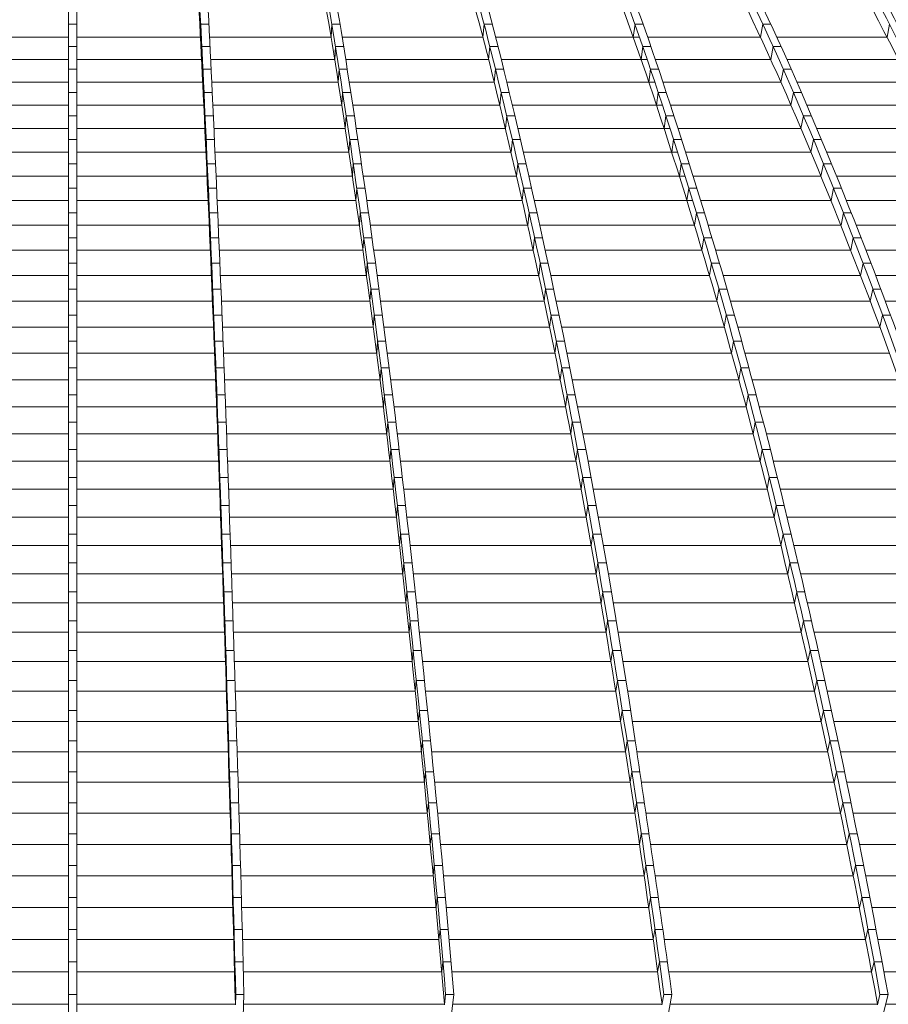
# Model space of a CAD drawing. Header units: millimetres. Extents: x 614675 to 1010864, y -150593 to -87691.
# Tile 83 of 194: x 822576 to 827215, y -107934 to -102679. Entities that reach past the tile are written whole.
import ezdxf

# ---------------------------------------------------------------- set-up
doc = ezdxf.new("R2010")
doc.units = ezdxf.units.MM
doc.header["$LTSCALE"] = 0.05
doc.layers.get('0').update_dxf_attribs({"lineweight": 0})
doc.layers.add('GLASS 2', color=8, linetype='Continuous', lineweight=0)

# ---------------------------------------------------------------- blocks, each defined once
blk = doc.blocks.new('A$C48F46CC2')
at = {"layer": 'GLASS 2'}
for points, elevation in [([(4521.3, -9782.3), (4521.3, -1055.3)], -4196.2), ([(4565.3, -9782.3), (4565.3, -1055.3)], -4196.2), ([(4543.3, -4483.9), (4521.3, -4483.9)], -4196.2), ([(4543.3, -4483.9), (4565.3, -4483.9)], -4196.2), ([(5226, -4553.3), (5227.3, -4483.9)], -4196.2), ([(5227.3, -4483.9), (5271.3, -4483.9)], -4196.2), ([(5927.5, -4483.9), (5923.8, -4553.3)], -4196.2), ([(5927.5, -4483.9), (5971.3, -4483.9)], -4196.2), ([(6740.9, -4483.9), (6734.3, -4553.3)], -4196.2), ([(6740.9, -4483.9), (6784.4, -4483.9)], -4196.2), ([(7546.9, -4483.9), (7537.8, -4553.3)], -4196.2), ([(7546.9, -4483.9), (7589.9, -4483.9)], -4196.2), ([(8229.6, -4483.9), (8217.1, -4553.3)], -4196.2), ([(8229.6, -4483.9), (8271.9, -4483.9)], -4196.2), ([(8905.9, -4483.9), (8892.8, -4553.3)], -4196.2), ([(4521.3, -4553.3), (3855.9, -4553.3)], -4196.2), ([(4565.3, -4553.3), (5230.8, -4553.3)], -4196.2), ([(5274.8, -4553.3), (5923.8, -4553.3)], -4196.2), ([(5982.7, -4553.3), (6734.3, -4553.3)], -4196.2), ([(6802.3, -4553.3), (7571.3, -4553.3)], -4196.2), ([(7614.3, -4553.3), (8217.1, -4553.3)], -4196.2), ([(8304.1, -4553.3), (8892.8, -4553.3)], -4196.2), ([(4543.3, -4603.5), (4521.3, -4603.5)], -4196.2), ([(4543.3, -4603.5), (4565.3, -4603.5)], -4196.2), ([(5232, -4672.5), (5233.3, -4603.5)], -4196.2), ([(5233.3, -4603.5), (5277.2, -4603.5)], -4196.2), ([(5947, -4603.5), (5943.1, -4672.5)], -4196.2), ([(5947, -4603.5), (5990.7, -4603.5)], -4196.2), ([(6771.6, -4603.5), (6764.9, -4672.5)], -4196.2), ([(6771.6, -4603.5), (6815.1, -4603.5)], -4196.2), ([(7588.7, -4603.5), (7579.6, -4672.5)], -4196.2), ([(7588.7, -4603.5), (7631.7, -4603.5)], -4196.2), ([(8284.7, -4603.5), (8271.8, -4672.5)], -4196.2), ([(8284.7, -4603.5), (8327.1, -4603.5)], -4196.2), ([(4521.3, -4672.5), (3854.7, -4672.5)], -4196.2), ([(4565.3, -4672.5), (5232, -4672.5)], -4196.2), ([(5280.6, -4672.5), (5943.1, -4672.5)], -4196.2), ([(6001.7, -4672.5), (6765.5, -4672.5)], -4196.2), ([(6832.4, -4672.5), (7612.4, -4672.5)], -4196.2), ([(7655.4, -4672.5), (8271.8, -4672.5)], -4196.2), ([(8358.3, -4672.5), (8953.3, -4672.5)], -4196.2), ([(4543.3, -4724.8), (4521.3, -4724.8)], -4196.2), ([(4543.3, -4724.8), (4565.3, -4724.8)], -4196.2), ([(5237.9, -4793.5), (5239.2, -4724.8)], -4196.2), ([(5239.2, -4724.8), (5283.2, -4724.8)], -4196.2), ([(5966.2, -4724.8), (5961.8, -4793.5)], -4196.2), ([(5966.2, -4724.8), (6009.9, -4724.8)], -4196.2), ([(6801.9, -4724.8), (6795.1, -4793.5)], -4196.2), ([(6801.9, -4724.8), (6845.4, -4724.8)], -4196.2), ([(7630.1, -4724.8), (7620.8, -4793.5)], -4196.2), ([(7630.1, -4724.8), (7673.1, -4724.8)], -4196.2), ([(8339.3, -4724.8), (8326.1, -4793.5)], -4196.2), ([(8339.3, -4724.8), (8381.7, -4724.8)], -4196.2), ([(4521.3, -4793.5), (3848.8, -4793.5)], -4196.2), ([(4565.3, -4793.5), (5237.9, -4793.5)], -4196.2), ([(5286.4, -4793.5), (5961.8, -4793.5)], -4196.2), ([(6020.6, -4793.5), (6795.7, -4793.5)], -4196.2), ([(6862.2, -4793.5), (7653, -4793.5)], -4196.2), ([(7696, -4793.5), (8326.1, -4793.5)], -4196.2), ([(8412, -4793.5), (9013.2, -4793.5)], -4196.2), ([(4543.3, -4847.9), (4521.3, -4847.9)], -4196.2), ([(4543.3, -4847.9), (4565.3, -4847.9)], -4196.2), ([(5243.7, -4916.2), (5245, -4847.9)], -4196.2), ([(5245, -4847.9), (5289, -4847.9)], -4196.2), ([(5985.1, -4847.9), (5980.7, -4916.2)], -4196.2), ([(5985.1, -4847.9), (6028.9, -4847.9)], -4196.2), ([(6831.9, -4847.9), (6824.9, -4916.2)], -4196.2), ([(6831.9, -4847.9), (6875.3, -4847.9)], -4196.2), ([(7671, -4847.9), (7661.5, -4916.2)], -4196.2), ([(7671, -4847.9), (7714, -4847.9)], -4196.2), ([(8393.2, -4847.9), (8379.6, -4916.2)], -4196.2), ([(8393.2, -4847.9), (8435.7, -4847.9)], -4196.2), ([(4521.3, -4916.2), (3843, -4916.2)], -4196.2), ([(4565.3, -4916.2), (5243.7, -4916.2)], -4196.2), ([(5292.2, -4916.2), (5980.7, -4916.2)], -4196.2), ([(6039.3, -4916.2), (6825.5, -4916.2)], -4196.2), ([(6891.6, -4916.2), (7693.4, -4916.2)], -4196.2), ([(7736.4, -4916.2), (8379.6, -4916.2)], -4196.2), ([(8465.1, -4916.2), (9072.4, -4916.2)], -4196.2), ([(4543.3, -4973), (4521.3, -4973)], -4196.2), ([(4543.3, -4973), (4565.3, -4973)], -4196.2), ([(5249.5, -5040.9), (5250.9, -4973)], -4196.2), ([(5250.9, -4973), (5294.8, -4973)], -4196.2), ([(6004.1, -4973), (5999.7, -5040.9)], -4196.2), ([(6004.1, -4973), (6047.9, -4973)], -4196.2), ([(6861.9, -4973), (6854.9, -5040.9)], -4196.2), ([(6861.9, -4973), (6905.1, -4973)], -4196.2), ([(7711.9, -4973), (7702.3, -5040.9)], 9926.1), ([(7711.9, -4973), (7754.9, -4973)], 9926.1), ([(8446.8, -4973), (8433.2, -5040.9)], 9926.1), ([(8446.8, -4973), (8489.3, -4973)], 9926.1), ([(4521.3, -5040.9), (3837.1, -5040.9)], -4196.2), ([(4565.3, -5040.9), (5249.5, -5040.9)], -4196.2), ([(5298, -5040.9), (5999.7, -5040.9)], -4196.2), ([(6058.1, -5040.9), (6855.3, -5040.9)], -4196.2), ([(6921, -5040.9), (7733.9, -5040.9)], -4196.2), ([(7776.8, -5040.9), (8433.2, -5040.9)], -4196.2), ([(8518, -5040.9), (9131.6, -5040.9)], -4196.2), ([(4543.3, -5099.8), (4521.3, -5099.8)], -4196.2), ([(4543.3, -5099.8), (4565.3, -5099.8)], -4196.2), ([(5255.3, -5167.3), (5256.7, -5099.8)], -4196.2), ([(5256.7, -5099.8), (5300.7, -5099.8)], -4196.2), ([(6023.1, -5099.8), (6018.6, -5167.3)], -4196.2), ([(6023.1, -5099.8), (6066.9, -5099.8)], -4196.2), ([(6884.7, -5167.3), (6891.8, -5099.8)], -4196.2), ([(6891.8, -5099.8), (6934.8, -5099.8)], -4196.2), ([(7752.8, -5099.8), (7743.1, -5167.3)], -4196.2), ([(7752.8, -5099.8), (7795.8, -5099.8)], -4196.2), ([(8500.3, -5099.8), (8486.7, -5167.3)], -4196.2), ([(8500.3, -5099.8), (8542.7, -5099.8)], -4196.2), ([(4521.3, -5167.3), (3831.3, -5167.3)], -4196.2), ([(4565.3, -5167.3), (5255.3, -5167.3)], -4196.2), ([(5303.7, -5167.3), (6018.6, -5167.3)], -4196.2), ([(6076.8, -5167.3), (6884.7, -5167.3)], -4196.2), ([(6950.5, -5167.3), (7774.2, -5167.3)], -4196.2), ([(7817.2, -5167.3), (8486.7, -5167.3)], -4196.2), ([(8570.8, -5167.3), (9190.7, -5167.3)], -4196.2), ([(4543.3, -5228.4), (4521.3, -5228.4)], -4196.2), ([(4543.3, -5228.4), (4565.3, -5228.4)], -4196.2), ([(5262.5, -5228.4), (5261.1, -5295.5)], -4196.2), ([(5262.5, -5228.4), (5306.5, -5228.4)], -4196.2), ([(6042, -5228.4), (6037.5, -5295.5)], -4196.2), ([(6042, -5228.4), (6085.8, -5228.4)], -4196.2), ([(6921.7, -5228.4), (6914.5, -5295.5)], -4196.2), ([(6921.7, -5228.4), (6964.6, -5228.4)], -4196.2), ([(7793.5, -5228.4), (7783.7, -5295.5)], -4196.2), ([(7793.5, -5228.4), (7836.5, -5228.4)], -4196.2), ([(8553.7, -5228.4), (8540.1, -5295.5)], -4196.2), ([(8553.7, -5228.4), (8596, -5228.4)], -4196.2), ([(4521.3, -5295.5), (3825.5, -5295.5)], -4196.2), ([(4565.3, -5295.5), (5261.1, -5295.5)], -4196.2), ([(5309.5, -5295.5), (6037.5, -5295.5)], -4196.2), ([(6095.6, -5295.5), (6914.5, -5295.5)], -4196.2), ([(6979.9, -5295.5), (7814.5, -5295.5)], -4196.2), ([(7857.5, -5295.5), (8540.1, -5295.5)], -4196.2), ([(8623.5, -5295.5), (9249.6, -5295.5)], -4196.2), ([(4543.3, -5358.8), (4521.3, -5358.8)], -4196.2), ([(4543.3, -5358.8), (4565.3, -5358.8)], -4196.2), ([(5268.3, -5358.8), (5266.9, -5425.4)], -4196.2), ([(5268.3, -5358.8), (5312.3, -5358.8)], -4196.2), ([(6060.9, -5358.8), (6056.3, -5425.4)], -4196.2), ([(6060.9, -5358.8), (6104.7, -5358.8)], -4196.2), ([(6951.5, -5358.8), (6944.2, -5425.4)], -4196.2), ([(6951.5, -5358.8), (6994.2, -5358.8)], -4196.2), ([(7834.2, -5358.8), (7824.2, -5425.4)], -4196.2), ([(7834.2, -5358.8), (7877.2, -5358.8)], -4196.2), ([(8606.8, -5358.8), (8594.4, -5425.4)], -4196.2), ([(8606.8, -5358.8), (8649.2, -5358.8)], -4196.2), ([(4521.3, -5425.4), (3819.7, -5425.4)], -4196.2), ([(4565.3, -5425.4), (5266.9, -5425.4)], -4196.2), ([(5315.3, -5425.4), (6056.3, -5425.4)], -4196.2), ([(6114.2, -5425.4), (6944.2, -5425.4)], -4196.2), ([(7009.2, -5425.4), (7854.7, -5425.4)], -4196.2), ([(7897.7, -5425.4), (8594.4, -5425.4)], -4196.2), ([(8676, -5425.4), (9308.3, -5425.4)], -4196.2), ([(4543.3, -5490.9), (4521.3, -5490.9)], -4196.2), ([(4543.3, -5490.9), (4565.3, -5490.9)], -4196.2), ([(5274.1, -5490.9), (5272.7, -5557.1)], -4196.2), ([(5274.1, -5490.9), (5318.1, -5490.9)], -4196.2), ([(6079.7, -5490.9), (6075, -5557.1)], -4196.2), ([(6079.7, -5490.9), (6123.5, -5490.9)], -4196.2), ([(6981.2, -5490.9), (6974.2, -5557.1)], -4196.2), ([(6981.2, -5490.9), (7023.9, -5490.9)], -4196.2), ([(7874.6, -5490.9), (7864.6, -5557.1)], -4196.2), ([(7874.6, -5490.9), (7917.6, -5490.9)], -4196.2), ([(8659.8, -5490.9), (8647.1, -5557.1)], -4196.2), ([(8659.8, -5490.9), (8702.1, -5490.9)], -4196.2), ([(4521.3, -5557.1), (3813.9, -5557.1)], -4196.2), ([(4565.3, -5557.1), (5272.7, -5557.1)], -4196.2), ([(5321, -5557.1), (6075, -5557.1)], -4196.2), ([(6132.8, -5557.1), (6974.2, -5557.1)], -4196.2), ([(7038.6, -5557.1), (7864.6, -5557.1)], -4196.2), ([(7937.7, -5557.1), (8647.1, -5557.1)], -4196.2), ([(8728.3, -5557.1), (9366.7, -5557.1)], -4196.2), ([(4543.3, -5624.7), (4521.3, -5624.7)], -4196.2), ([(4543.3, -5624.7), (4565.3, -5624.7)], -4196.2), ([(5279.9, -5624.7), (5278.5, -5690.5)], -4196.2), ([(5279.9, -5624.7), (5323.9, -5624.7)], -4196.2), ([(6098.5, -5624.7), (6093.7, -5690.5)], -4196.2), ([(6098.5, -5624.7), (6142.2, -5624.7)], -4196.2), ([(7010.8, -5624.7), (7003.6, -5690.5)], -4196.2), ([(7010.8, -5624.7), (7053.4, -5624.7)], -4196.2), ([(7914.9, -5624.7), (7904.7, -5690.5)], -4196.2), ([(7914.9, -5624.7), (7957.9, -5624.7)], -4196.2), ([(8712.6, -5624.7), (8698.9, -5690.5)], -4196.2), ([(8712.6, -5624.7), (8754.9, -5624.7)], -4196.2), ([(4521.3, -5690.5), (3808.2, -5690.5)], -4196.2), ([(4565.3, -5690.5), (5278.5, -5690.5)], -4196.2), ([(5326.7, -5690.5), (6093.7, -5690.5)], -4196.2), ([(6151.3, -5690.5), (7003.6, -5690.5)], -4196.2), ([(7067.8, -5690.5), (7904.7, -5690.5)], -4196.2), ([(7977.5, -5690.5), (8698.9, -5690.5)], -4196.2), ([(8780.4, -5690.5), (9424.9, -5690.5)], -4196.2), ([(4543.3, -5760.2), (4521.3, -5760.2)], -4196.2), ([(4543.3, -5760.2), (4565.3, -5760.2)], -4196.2), ([(5285.7, -5760.2), (5284.2, -5825.5)], -4196.2), ([(5285.7, -5760.2), (5329.6, -5760.2)], -4196.2), ([(6117.1, -5760.2), (6112.3, -5825.5)], -4196.2), ([(6117.1, -5760.2), (6160.9, -5760.2)], -4196.2), ([(7040.2, -5760.2), (7032.9, -5825.5)], -4196.2), ([(7040.2, -5760.2), (7082.9, -5760.2)], -4196.2), ([(7955, -5760.2), (7944.7, -5825.5)], -4196.2), ([(7955, -5760.2), (7998, -5760.2)], -4196.2), ([(8765.1, -5760.2), (8751.3, -5825.5)], -4196.2), ([(8765.1, -5760.2), (8807.3, -5760.2)], -4196.2), ([(4521.3, -5825.5), (3802.5, -5825.5)], -4196.2), ([(4565.3, -5825.5), (5284.2, -5825.5)], -4196.2), ([(5332.4, -5825.5), (6112.3, -5825.5)], -4196.2), ([(6169.7, -5825.5), (7032.9, -5825.5)], -4196.2), ([(7096.9, -5825.5), (7944.7, -5825.5)], -4196.2), ([(8017.1, -5825.5), (8751.3, -5825.5)], -4196.2), ([(8832.3, -5825.5), (9482.8, -5825.5)], -4196.2), ([(4543.3, -5897.4), (4521.3, -5897.4)], -4196.2), ([(4543.3, -5897.4), (4565.3, -5897.4)], -4196.2), ([(5291.4, -5897.4), (5289.9, -5962.3)], -4196.2), ([(5291.4, -5897.4), (5335.3, -5897.4)], -4196.2), ([(6135.6, -5897.4), (6130.8, -5962.3)], -4196.2), ([(6135.6, -5897.4), (6179.4, -5897.4)], -4196.2), ([(7069.5, -5897.4), (7062, -5962.3)], -4196.2), ([(7069.5, -5897.4), (7112.2, -5897.4)], -4196.2), ([(7994.8, -5897.4), (7984.4, -5962.3)], -4196.2), ([(7994.8, -5897.4), (8037.8, -5897.4)], -4196.2), ([(8817.2, -5897.4), (8803.4, -5962.3)], -4196.2), ([(8817.2, -5897.4), (8859.5, -5897.4)], -4196.2), ([(4521.3, -5962.3), (3796.8, -5962.3)], -4196.2), ([(4565.3, -5962.3), (5289.9, -5962.3)], -4196.2), ([(5338, -5962.3), (6130.8, -5962.3)], -4196.2), ([(6188.1, -5962.3), (7062, -5962.3)], -4196.2), ([(7125.9, -5962.3), (7984.4, -5962.3)], -4196.2), ([(8056.4, -5962.3), (8803.4, -5962.3)], -4196.2), ([(8883.8, -5962.3), (9540.3, -5962.3)], -4196.2), ([(4543.3, -6036.1), (4521.3, -6036.1)], -4196.2), ([(4543.3, -6036.1), (4565.3, -6036.1)], -4196.2), ([(5297, -6036.1), (5295.5, -6100.6)], -4196.2), ([(5297, -6036.1), (5341, -6036.1)], -4196.2), ([(6154, -6036.1), (6149.1, -6100.6)], -4196.2), ([(6154, -6036.1), (6197.8, -6036.1)], -4196.2), ([(7098.5, -6036.1), (7090.9, -6100.6)], -4196.2), ([(7098.5, -6036.1), (7141.3, -6036.1)], -4196.2), ([(8034.4, -6036.1), (8023.8, -6100.6)], -4196.2), ([(8034.4, -6036.1), (8077.3, -6036.1)], -4196.2), ([(8869, -6036.1), (8855.1, -6100.6)], -4196.2), ([(8869, -6036.1), (8911.2, -6036.1)], -4196.2), ([(4521.3, -6100.6), (3791.1, -6100.6)], -4196.2), ([(4565.3, -6100.6), (5295.5, -6100.6)], -4196.2), ([(5343.6, -6100.6), (6149.1, -6100.6)], -4196.2), ([(6206.2, -6100.6), (7090.9, -6100.6)], -4196.2), ([(7154.7, -6100.6), (8023.8, -6100.6)], -4196.2), ([(8095.4, -6100.6), (8855.1, -6100.6)], -4196.2), ([(4543.3, -6176.5), (4521.3, -6176.5)], -4196.2), ([(4543.3, -6176.5), (4565.3, -6176.5)], -4196.2), ([(5302.6, -6176.5), (5301.1, -6240.5)], -4196.2), ([(5302.6, -6176.5), (5346.6, -6176.5)], -4196.2), ([(6172.2, -6176.5), (6167.3, -6240.5)], -4196.2), ([(6172.2, -6176.5), (6216, -6176.5)], -4196.2), ([(7127.2, -6176.5), (7119.5, -6240.5)], -4196.2), ([(7127.2, -6176.5), (7170.3, -6176.5)], -4196.2), ([(8073.6, -6176.5), (8062.8, -6240.5)], -4196.2), ([(8073.6, -6176.5), (8116.6, -6176.5)], -4196.2), ([(4521.3, -6240.5), (3785.5, -6240.5)], -4196.2), ([(4565.3, -6240.5), (5301.1, -6240.5)], -4196.2), ([(5349.1, -6240.5), (6167.3, -6240.5)], -4196.2), ([(6224.2, -6240.5), (7119.5, -6240.5)], -4196.2), ([(7183.4, -6240.5), (8062.8, -6240.5)], -4196.2), ([(8134.2, -6240.5), (8906.4, -6240.5)], -4196.2), ([(4543.3, -6318.5), (4521.3, -6318.5)], -4196.2), ([(4543.3, -6318.5), (4565.3, -6318.5)], -4196.2), ([(5308.2, -6318.5), (5306.7, -6382.1)], -4196.2), ([(5308.2, -6318.5), (5352.2, -6318.5)], -4196.2), ([(6190.3, -6318.5), (6185.3, -6382.1)], -4196.2), ([(6190.3, -6318.5), (6234.1, -6318.5)], -4196.2), ([(7155.8, -6318.5), (7148, -6382.1)], -4196.2), ([(7155.8, -6318.5), (7199.1, -6318.5)], -4196.2), ([(8112.5, -6318.5), (8101.6, -6382.1)], -4196.2), ([(8112.5, -6318.5), (8155.4, -6318.5)], -4196.2), ([(4521.3, -6382.1), (3780, -6382.1)], -4196.2), ([(4565.3, -6382.1), (5306.7, -6382.1)], -4196.2), ([(5354.6, -6382.1), (6185.3, -6382.1)], -4196.2), ([(6242.1, -6382.1), (7148, -6382.1)], -4196.2), ([(7211.8, -6382.1), (8101.6, -6382.1)], -4196.2), ([(8172.6, -6382.1), (8957.2, -6382.1)], -4196.2), ([(4543.3, -6462.2), (4521.3, -6462.2)], -4196.2), ([(4543.3, -6462.2), (4565.3, -6462.2)], -4196.2), ([(5313.7, -6462.2), (5312.2, -6525.3)], -4196.2), ([(5313.7, -6462.2), (5357.7, -6462.2)], -4196.2), ([(6208.2, -6462.2), (6203.1, -6525.3)], -4196.2), ([(6208.2, -6462.2), (6252, -6462.2)], -4196.2), ([(7184, -6462.2), (7176.1, -6525.3)], -4196.2), ([(7184, -6462.2), (7227.7, -6462.2)], -4196.2), ([(8151, -6462.2), (8140, -6525.3)], -4196.2), ([(8151, -6462.2), (8194, -6462.2)], -4196.2), ([(4521.3, -6525.3), (3774.5, -6525.3)], -4196.2), ([(4565.3, -6525.3), (5312.2, -6525.3)], -4196.2), ([(5360.1, -6525.3), (6203.1, -6525.3)], -4196.2), ([(6259.8, -6525.3), (7176.1, -6525.3)], -4196.2), ([(7240.1, -6525.3), (8140, -6525.3)], -4196.2), ([(8210.6, -6525.3), (9007.6, -6525.3)], -4196.2), ([(4543.3, -6607.6), (4521.3, -6607.6)], -4196.2), ([(4543.3, -6607.6), (4565.3, -6607.6)], -4196.2), ([(5319.2, -6607.6), (5317.6, -6670.2)], -4196.2), ([(5319.2, -6607.6), (5363.2, -6607.6)], -4196.2), ([(6226, -6607.6), (6220.8, -6670.2)], -4196.2), ([(6226, -6607.6), (6269.8, -6607.6)], -4196.2), ([(7212, -6607.6), (7203.9, -6670.2)], -4196.2), ([(7212, -6607.6), (7256.1, -6607.6)], -4196.2), ([(8189.1, -6607.6), (8178.1, -6670.2)], -4196.2), ([(8189.1, -6607.6), (8232.1, -6607.6)], -4196.2), ([(4521.3, -6670.2), (3769, -6670.2)], -4196.2), ([(4565.3, -6670.2), (5317.6, -6670.2)], -4196.2), ([(5365.5, -6670.2), (6220.8, -6670.2)], -4196.2), ([(6277.3, -6670.2), (7204, -6670.2)], -4196.2), ([(7268.2, -6670.2), (8178.1, -6670.2)], -4196.2), ([(8248.3, -6670.2), (9057.6, -6670.2)], -4196.2), ([(4543.3, -6754.5), (4521.3, -6754.5)], -4196.2), ([(4543.3, -6754.5), (4565.3, -6754.5)], -4196.2), ([(5324.6, -6754.5), (5323, -6816.7)], -4196.2), ([(5324.6, -6754.5), (5368.6, -6754.5)], -4196.2), ([(6243.5, -6754.5), (6238.3, -6816.7)], -4196.2), ([(6243.5, -6754.5), (6287.3, -6754.5)], -4196.2), ([(7239.7, -6754.5), (7231.6, -6816.7)], -4196.2), ([(7239.7, -6754.5), (7284.3, -6754.5)], -4196.2), ([(8226.9, -6754.5), (8215.7, -6816.7)], -4196.2), ([(8226.9, -6754.5), (8269.9, -6754.5)], -4196.2), ([(4521.3, -6816.7), (3763.6, -6816.7)], -4196.2), ([(4565.3, -6816.7), (5323, -6816.7)], -4196.2), ([(5370.8, -6816.7), (6238.3, -6816.7)], -4196.2), ([(6294.6, -6816.7), (7231.6, -6816.7)], -4196.2), ([(7296, -6816.7), (8215.7, -6816.7)], -4196.2), ([(8285.6, -6816.7), (9107, -6816.7)], -4196.2), ([(4543.3, -6903.1), (4521.3, -6903.1)], -4196.2), ([(4543.3, -6903.1), (4565.3, -6903.1)], -4196.2), ([(5329.9, -6903.1), (5328.3, -6964.8)], -4196.2), ([(5329.9, -6903.1), (5373.9, -6903.1)], -4196.2), ([(6260.8, -6903.1), (6255.6, -6964.8)], -4196.2), ([(6260.8, -6903.1), (6304.6, -6903.1)], -4196.2), ([(7267.1, -6903.1), (7258.8, -6964.8)], -4196.2), ([(7267.1, -6903.1), (7312.2, -6903.1)], -4196.2), ([(8264.2, -6903.1), (8252.9, -6964.8)], -4196.2), ([(8264.2, -6903.1), (8307.2, -6903.1)], -4196.2), ([(4521.3, -6964.8), (3758.3, -6964.8)], -4196.2), ([(4565.3, -6964.8), (5328.3, -6964.8)], -4196.2), ([(5376.1, -6964.8), (6255.6, -6964.8)], -4196.2), ([(6311.7, -6964.8), (7258.8, -6964.8)], -4196.2), ([(7323.6, -6964.8), (8252.9, -6964.8)], -4196.2), ([(8322.4, -6964.8), (9155.9, -6964.8)], -4196.2), ([(4543.3, -7053.3), (4521.3, -7053.3)], -4196.2), ([(4543.3, -7053.3), (4565.3, -7053.3)], -4196.2), ([(5335.2, -7053.3), (5333.6, -7114.5)], -4196.2), ([(5335.2, -7053.3), (5379.2, -7053.3)], -4196.2), ([(6278, -7053.3), (6272.6, -7114.5)], -4196.2), ([(6278, -7053.3), (6321.7, -7053.3)], -4196.2), ([(7294.1, -7053.3), (7285.7, -7114.5)], -4196.2), ([(7294.1, -7053.3), (7339.8, -7053.3)], -4196.2), ([(8301.1, -7053.3), (8289.6, -7114.5)], -4196.2), ([(8301.1, -7053.3), (8344.1, -7053.3)], -4196.2), ([(4521.3, -7114.5), (3753.1, -7114.5)], -4196.2), ([(4565.3, -7114.5), (5333.6, -7114.5)], -4196.2), ([(5381.3, -7114.5), (6272.6, -7114.5)], -4196.2), ([(6328.6, -7114.5), (7285.8, -7114.5)], -4196.2), ([(7350.9, -7114.5), (8289.6, -7114.5)], -4196.2), ([(8358.9, -7114.5), (9204.1, -7114.5)], -4196.2), ([(4543.3, -7204.9), (4521.3, -7204.9)], -4196.2), ([(4543.3, -7204.9), (4565.3, -7204.9)], -4196.2), ([(5340.4, -7204.9), (5338.8, -7265.6)], -4196.2), ([(5340.4, -7204.9), (5384.4, -7204.9)], -4196.2), ([(6295, -7204.9), (6289.6, -7265.6)], -4196.2), ([(6295, -7204.9), (6338.8, -7204.9)], -4196.2), ([(7321, -7204.9), (7312.5, -7265.6)], -4196.2), ([(7321, -7204.9), (7367.1, -7204.9)], -4196.2), ([(8337.7, -7204.9), (8326.1, -7265.6)], -4196.2), ([(8337.7, -7204.9), (8380.7, -7204.9)], -4196.2), ([(4521.3, -7265.6), (3747.8, -7265.6)], -4196.2), ([(4565.3, -7265.6), (5338.8, -7265.6)], -4196.2), ([(5386.5, -7265.6), (6289.6, -7265.6)], -4196.2), ([(6345.5, -7265.6), (7312.5, -7265.6)], -4196.2), ([(7377.8, -7265.6), (8326.1, -7265.6)], -4196.2), ([(8395.3, -7265.6), (9252.1, -7265.6)], -4196.2), ([(4543.3, -7358.1), (4521.3, -7358.1)], -4196.2), ([(4543.3, -7358.1), (4565.3, -7358.1)], -4196.2), ([(5345.7, -7358.1), (5344, -7418.3)], -4196.2), ([(5345.7, -7358.1), (5389.6, -7358.1)], -4196.2), ([(6311.9, -7358.1), (6306.5, -7418.3)], -4196.2), ([(6311.9, -7358.1), (6355.7, -7358.1)], -4196.2), ([(7347.8, -7358.1), (7339.2, -7418.3)], -4196.2), ([(7347.8, -7358.1), (7394, -7358.1)], -4196.2), ([(8374.2, -7358.1), (8362.5, -7418.3)], -4196.2), ([(8374.2, -7358.1), (8417.2, -7358.1)], -4196.2), ([(4521.3, -7418.3), (3742.6, -7418.3)], -4196.2), ([(4565.3, -7418.3), (5344, -7418.3)], -4196.2), ([(5391.7, -7418.3), (6306.5, -7418.3)], -4196.2), ([(6362.3, -7418.3), (7339.2, -7418.3)], -4196.2), ([(7404.5, -7418.3), (8362.5, -7418.3)], -4196.2), ([(8431.4, -7418.3), (9299.8, -7418.3)], -4196.2), ([(4543.3, -7512.8), (4521.3, -7512.8)], -4196.2), ([(4543.3, -7512.8), (4565.3, -7512.8)], -4196.2), ([(5350.8, -7512.8), (5349.2, -7572.5)], -4196.2), ([(5350.8, -7512.8), (5394.8, -7512.8)], -4196.2), ([(6328.8, -7512.8), (6323.3, -7572.5)], -4196.2), ([(6328.8, -7512.8), (6372.6, -7512.8)], -4196.2), ([(7374.4, -7512.8), (7365.7, -7572.5)], -4196.2), ([(7374.4, -7512.8), (7420.7, -7512.8)], -4196.2), ([(8410.5, -7512.8), (8398.6, -7572.5)], -4196.2), ([(8410.5, -7512.8), (8453.5, -7512.8)], -4196.2), ([(4521.3, -7572.5), (3737.5, -7572.5)], -4196.2), ([(4565.3, -7572.5), (5349.2, -7572.5)], -4196.2), ([(5396.8, -7572.5), (6323.3, -7572.5)], -4196.2), ([(6379, -7572.5), (7365.7, -7572.5)], -4196.2), ([(7430.8, -7572.5), (8398.6, -7572.5)], -4196.2), ([(8467.3, -7572.5), (9347.3, -7572.5)], -4196.2), ([(4543.3, -7669.1), (4521.3, -7669.1)], -4196.2), ([(4543.3, -7669.1), (4565.3, -7669.1)], -4196.2), ([(5356, -7669.1), (5354.3, -7728.3)], -4196.2), ([(5356, -7669.1), (5400, -7669.1)], -4196.2), ([(6345.6, -7669.1), (6340, -7728.3)], -4196.2), ([(6345.6, -7669.1), (6389.3, -7669.1)], -4196.2), ([(7400.8, -7669.1), (7392.1, -7728.3)], -4196.2), ([(7400.8, -7669.1), (7447, -7669.1)], -4196.2), ([(8446.6, -7669.1), (8434.5, -7728.3)], -4196.2), ([(8446.6, -7669.1), (8489.5, -7669.1)], -4196.2), ([(4521.3, -7728.3), (3732.3, -7728.3)], -4196.2), ([(4565.3, -7728.3), (5354.3, -7728.3)], -4196.2), ([(5401.9, -7728.3), (6340, -7728.3)], -4196.2), ([(6395.6, -7728.3), (7392.1, -7728.3)], -4196.2), ([(7456.8, -7728.3), (8434.5, -7728.3)], -4196.2), ([(8503.1, -7728.3), (9394.4, -7728.3)], -4196.2), ([(4543.3, -7826.9), (4521.3, -7826.9)], -4196.2), ([(4543.3, -7826.9), (4565.3, -7826.9)], -4196.2), ([(5361.1, -7826.9), (5359.4, -7885.6)], -4196.2), ([(5361.1, -7826.9), (5405.1, -7826.9)], -4196.2), ([(6362.2, -7826.9), (6356.6, -7885.6)], -4196.2), ([(6362.2, -7826.9), (6406, -7826.9)], -4196.2), ([(7427.1, -7826.9), (7418.3, -7885.6)], -4196.2), ([(7427.1, -7826.9), (7472.9, -7826.9)], -4196.2), ([(8482.4, -7826.9), (8470.2, -7885.6)], -4196.2), ([(8482.4, -7826.9), (8525.4, -7826.9)], -4196.2), ([(4521.3, -7885.6), (3727.2, -7885.6)], -4196.2), ([(4565.3, -7885.6), (5359.4, -7885.6)], -4196.2), ([(5407, -7885.6), (6356.6, -7885.6)], -4196.2), ([(6412.1, -7885.6), (7418.3, -7885.6)], -4196.2), ([(7482.4, -7885.6), (8470.2, -7885.6)], -4196.2), ([(8538.5, -7885.6), (9441.2, -7885.6)], -4196.2), ([(4543.3, -7986.2), (4521.3, -7986.2)], -4196.2), ([(4543.3, -7986.2), (4565.3, -7986.2)], -4196.2), ([(5366.2, -7986.2), (5364.5, -8044.4)], -4196.2), ([(5366.2, -7986.2), (5410.2, -7986.2)], -4196.2), ([(6378.7, -7986.2), (6373.1, -8044.4)], -4196.2), ([(6378.7, -7986.2), (6422.5, -7986.2)], -4196.2), ([(7453.2, -7986.2), (7444.3, -8044.4)], -4196.2), ([(7453.2, -7986.2), (7498.4, -7986.2)], -4196.2), ([(8517.9, -7986.2), (8505.6, -8044.4)], -4196.2), ([(8517.9, -7986.2), (8560.9, -7986.2)], -4196.2), ([(4521.3, -8044.4), (3722.1, -8044.4)], -4196.2), ([(4565.3, -8044.4), (5364.5, -8044.4)], -4196.2), ([(5412, -8044.4), (6373.1, -8044.4)], -4196.2), ([(6428.5, -8044.4), (7444.3, -8044.4)], -4196.2), ([(7507.6, -8044.4), (8505.6, -8044.4)], -4196.2), ([(8573.8, -8044.4), (9487.7, -8044.4)], -4196.2), ([(4543.3, -8147.1), (4521.3, -8147.1)], -4196.2), ([(4543.3, -8147.1), (4565.3, -8147.1)], -4196.2), ([(5371.3, -8147.1), (5369.6, -8204.8)], -4196.2), ([(5371.3, -8147.1), (5415.3, -8147.1)], -4196.2), ([(6395.1, -8147.1), (6389.4, -8204.8)], -4196.2), ([(6395.1, -8147.1), (6438.9, -8147.1)], -4196.2), ([(7479.1, -8147.1), (7470.1, -8204.8)], -4196.2), ([(7479.1, -8147.1), (7523.5, -8147.1)], -4196.2), ([(8553.2, -8147.1), (8540.8, -8204.8)], -4196.2), ([(8553.2, -8147.1), (8596.2, -8147.1)], -4196.2), ([(4521.3, -8204.8), (3717.1, -8204.8)], -4196.2), ([(4565.3, -8204.8), (5369.6, -8204.8)], -4196.2), ([(5417, -8204.8), (6389.4, -8204.8)], -4196.2), ([(6444.7, -8204.8), (7470.1, -8204.8)], -4196.2), ([(7532.4, -8204.8), (8540.8, -8204.8)], -4196.2), ([(8608.7, -8204.8), (9533.9, -8204.8)], -4196.2), ([(4543.3, -8309.4), (4521.3, -8309.4)], -4196.2), ([(4543.3, -8309.4), (4565.3, -8309.4)], -4196.2), ([(5376.3, -8309.4), (5374.5, -8366.6)], -4196.2), ([(5376.3, -8309.4), (5420.3, -8309.4)], -4196.2), ([(6411.4, -8309.4), (6405.6, -8366.6)], -4196.2), ([(6411.4, -8309.4), (6455.2, -8309.4)], -4196.2), ([(7504.7, -8309.4), (7495.6, -8366.6)], -4196.2), ([(7504.7, -8309.4), (7548.2, -8309.4)], -4196.2), ([(8588.2, -8309.4), (8575.8, -8366.6)], -4196.2), ([(8588.2, -8309.4), (8631.2, -8309.4)], -4196.2), ([(4521.3, -8366.6), (3712.1, -8366.6)], -4196.2), ([(4565.3, -8366.6), (5374.6, -8366.6)], -4196.2), ([(5422, -8366.6), (6405.6, -8366.6)], -4196.2), ([(6460.8, -8366.6), (7495.6, -8366.6)], -4196.2), ([(7556.8, -8366.6), (8575.8, -8366.6)], -4196.2), ([(8643.3, -8366.6), (9579.7, -8366.6)], -4196.2), ([(4543.3, -8473.4), (4521.3, -8473.4)], -4196.2), ([(4543.3, -8473.4), (4565.3, -8473.4)], -4196.2), ([(5381.3, -8473.4), (5379.5, -8530.1)], -4196.2), ([(5381.3, -8473.4), (5425.2, -8473.4)], -4196.2), ([(6427.5, -8473.4), (6421.7, -8530.1)], -4196.2), ([(6427.5, -8473.4), (6471.3, -8473.4)], -4196.2), ([(7530.2, -8473.4), (7521, -8530.1)], -4196.2), ([(7530.2, -8473.4), (7572.7, -8473.4)], -4196.2), ([(8622.9, -8473.4), (8610.3, -8530.1)], -4196.2), ([(8622.9, -8473.4), (8665.9, -8473.4)], -4196.2), ([(4521.3, -8530.1), (3707.1, -8530.1)], -4196.2), ([(4565.3, -8530.1), (5379.5, -8530.1)], -4196.2), ([(5426.9, -8530.1), (6421.7, -8530.1)], -4196.2), ([(6476.8, -8530.1), (7521, -8530.1)], -4196.2), ([(7581.1, -8530.1), (8610.3, -8530.1)], -4196.2), ([(8677.7, -8530.1), (9625, -8530.1)], -4196.2), ([(4543.3, -8638.9), (4521.3, -8638.9)], -4196.2), ([(4543.3, -8638.9), (4565.3, -8638.9)], -4196.2), ([(5386.2, -8638.9), (5384.4, -8695)], -4196.2), ([(5386.2, -8638.9), (5430.2, -8638.9)], -4196.2), ([(6443.5, -8638.9), (6437.7, -8695)], -4196.2), ([(6443.5, -8638.9), (6487.3, -8638.9)], -4196.2), ([(7555.4, -8638.9), (7546.1, -8695)], -4196.2), ([(7555.4, -8638.9), (7597.2, -8638.9)], -4196.2), ([(8657.2, -8638.9), (8644.5, -8695)], -4196.2), ([(8657.2, -8638.9), (8700.2, -8638.9)], -4196.2), ([(4521.3, -8695), (3702.2, -8695)], -4196.2), ([(4565.3, -8695), (5384.4, -8695)], -4196.2), ([(5431.8, -8695), (6437.7, -8695)], -4196.2), ([(6492.6, -8695), (7546.1, -8695)], -4196.2), ([(7605.5, -8695), (8644.5, -8695)], -4196.2), ([(8711.7, -8695), (9670, -8695)], -4196.2), ([(4543.3, -8805.9), (4521.3, -8805.9)], -4196.2), ([(4543.3, -8805.9), (4565.3, -8805.9)], -4196.2), ([(5391, -8805.9), (5389.3, -8861.5)], -4196.2), ([(5391, -8805.9), (5435, -8805.9)], -4196.2), ([(6459.3, -8805.9), (6453.4, -8861.5)], -4196.2), ([(6459.3, -8805.9), (6503.1, -8805.9)], -4196.2), ([(7580.4, -8805.9), (7571, -8861.5)], -4196.2), ([(7580.4, -8805.9), (7621.7, -8805.9)], -4196.2), ([(8691.2, -8805.9), (8678.5, -8861.5)], -4196.2), ([(8691.2, -8805.9), (8734.2, -8805.9)], -4196.2), ([(4521.3, -8861.5), (3697.4, -8861.5)], -4196.2), ([(4565.3, -8861.5), (5389.3, -8861.5)], -4196.2), ([(5436.6, -8861.5), (6453.4, -8861.5)], -4196.2), ([(6508.3, -8861.5), (7571, -8861.5)], -4196.2), ([(7629.8, -8861.5), (8678.5, -8861.5)], -4196.2), ([(8745.4, -8861.5), (9714.5, -8861.5)], -4196.2), ([(4543.3, -8974.3), (4521.3, -8974.3)], -4196.2), ([(4543.3, -8974.3), (4565.3, -8974.3)], -4196.2), ([(5395.9, -8974.3), (5394.1, -9029.3)], -4196.2), ([(5395.9, -8974.3), (5439.8, -8974.3)], -4196.2), ([(6474.9, -8974.3), (6469, -9029.3)], -4196.2), ([(6474.9, -8974.3), (6518.7, -8974.3)], -4196.2), ([(7605, -8974.3), (7595.6, -9029.3)], -4196.2), ([(7605, -8974.3), (7646.2, -8974.3)], -4196.2), ([(8724.9, -8974.3), (8712, -9029.3)], -4196.2), ([(8724.9, -8974.3), (8767.9, -8974.3)], -4196.2), ([(4521.3, -9029.3), (3692.6, -9029.3)], -4196.2), ([(4565.3, -9029.3), (5394.1, -9029.3)], -4196.2), ([(5441.4, -9029.3), (6469, -9029.3)], -4196.2), ([(6523.8, -9029.3), (7595.7, -9029.3)], -4196.2), ([(7654.2, -9029.3), (8712, -9029.3)], -4196.2), ([(8778.7, -9029.3), (9758.5, -9029.3)], -4196.2), ([(4543.3, -9144.1), (4521.3, -9144.1)], -4196.2), ([(4543.3, -9144.1), (4565.3, -9144.1)], -4196.2), ([(5400.6, -9144.1), (5398.8, -9198.6)], -4196.2), ([(5400.6, -9144.1), (5444.6, -9144.1)], -4196.2), ([(6490.4, -9144.1), (6484.4, -9198.6)], -4196.2), ([(6490.4, -9144.1), (6534.2, -9144.1)], -4196.2), ([(7629.4, -9144.1), (7620, -9198.6)], -4196.2), ([(7629.4, -9144.1), (7670.7, -9144.1)], -4196.2), ([(8758.1, -9144.1), (8745.2, -9198.6)], -4196.2), ([(8758.1, -9144.1), (8801.1, -9144.1)], -4196.2), ([(4521.3, -9198.6), (3687.8, -9198.6)], -4196.2), ([(4565.3, -9198.6), (5398.8, -9198.6)], -4196.2), ([(5446.1, -9198.6), (6484.4, -9198.6)], -4196.2), ([(6539.1, -9198.6), (7620, -9198.6)], -4196.2), ([(7678.6, -9198.6), (8745.2, -9198.6)], -4196.2), ([(8811.6, -9198.6), (9802.1, -9198.6)], -4196.2), ([(4543.3, -9315.3), (4521.3, -9315.3)], -4196.2), ([(4543.3, -9315.3), (4565.3, -9315.3)], -4196.2), ([(5405.3, -9315.3), (5403.5, -9369.2)], -4196.2), ([(5405.3, -9315.3), (5449.3, -9315.3)], -4196.2), ([(6505.7, -9315.3), (6499.6, -9369.3)], -4196.2), ([(6505.7, -9315.3), (6549.4, -9315.3)], -4196.2), ([(7653.5, -9315.3), (7644, -9369.3)], -4196.2), ([(7653.5, -9315.3), (7695.2, -9315.3)], -4196.2), ([(8791, -9315.3), (8778, -9369.3)], -4196.2), ([(8791, -9315.3), (8833.9, -9315.3)], -4196.2), ([(4521.3, -9369.3), (3683.2, -9369.2)], -4196.2), ([(4565.3, -9369.3), (5403.5, -9369.2)], -4196.2), ([(5450.8, -9369.3), (6499.6, -9369.3)], -4196.2), ([(6554.2, -9369.3), (7644, -9369.3)], -4196.2), ([(7702.9, -9369.3), (8778, -9369.3)], -4196.2), ([(8844.1, -9369.3), (9845.1, -9369.3)], -4196.2), ([(4543.3, -9488), (4521.3, -9488)], -4196.2), ([(4543.3, -9488), (4565.3, -9488)], -4196.2), ([(5409.9, -9488), (5408.1, -9541.3)], -4196.2), ([(5409.9, -9488), (5453.9, -9488)], -4196.2), ([(6520.7, -9488), (6514.7, -9541.4)], -4196.2), ([(6520.7, -9488), (6564.5, -9488)], -4196.2), ([(7677.3, -9488), (7667.7, -9541.4)], -4196.2), ([(7677.3, -9488), (7719.7, -9488)], -4196.2), ([(8823.4, -9488), (8810.3, -9541.4)], -4196.2), ([(8823.4, -9488), (8866.3, -9488)], -4196.2), ([(4521.3, -9541.4), (3678.6, -9541.3)], -4196.2), ([(4565.3, -9541.4), (5408.1, -9541.3)], -4196.2), ([(5455.3, -9541.4), (6514.7, -9541.4)], -4196.2), ([(6569.1, -9541.4), (7667.7, -9541.4)], -4196.2), ([(7727.2, -9541.4), (8810.3, -9541.4)], -4196.2), ([(8876.2, -9541.4), (9887.5, -9541.4)], -4196.2), ([(4543.3, -9662), (4521.3, -9662)], -4196.2), ([(4543.3, -9662), (4565.3, -9662)], -4196.2), ([(5414.5, -9661.9), (5412.6, -9717)], -4196.2), ([(5414.5, -9661.9), (5458.5, -9662)], -4196.2), ([(5458.5, -9662), (5454.2, -9782.3)], -4196.2), ([(6535.6, -9662), (6529.2, -9717)], -4196.2), ([(6535.6, -9662), (6579.3, -9662)], -4196.2), ([(6579.3, -9662), (6565.5, -9782.3)], -4196.2), ([(7700.7, -9662), (7690.7, -9717)], -4196.2), ([(7700.7, -9662), (7744.2, -9662)], -4196.2), ([(7744.2, -9662), (7722.3, -9782.3)], -4196.2), ([(8855.3, -9662), (8841.7, -9717)], -4196.2), ([(8855.3, -9662), (8898.3, -9662)], -4196.2), ([(8898.3, -9662), (8868.5, -9782.3)], -4196.2), ([(4521.3, -9714.9), (3674, -9714.9)], -4196.2), ([(4565.3, -9714.9), (5412.6, -9714.9)], -4196.2), ([(5456.6, -9714.9), (6529.5, -9714.9)], -4196.2), ([(6573.3, -9714.9), (7691.1, -9714.9)], -4196.2), ([(7734.6, -9714.9), (8842.2, -9714.9)], -4196.2), ([(8885.2, -9714.9), (9929.4, -9714.9)], -4196.2)]:
    blk.add_lwpolyline(points, dxfattribs=dict(at, elevation=elevation))
at = {"layer": 'GLASS 2', "elevation": -4196.2}
for points in [[(4920.7, -1055.3, -0.030618), (5040.3, -1837.6, -0.00958), (5146.1, -3098.4, -0.004947), (5245, -4847.9, -0.003122), (5335.2, -7053.3, -0.002222), (5414.5, -9661.9)], [(4976.3, -1055.3, -0.081049), (5364.3, -1837.6, -0.029098), (5707.7, -3098.4, -0.015578), (6028.9, -4847.9, -0.009975), (6321.7, -7053.3, -0.007151), (6579.3, -9662)], [(5170.5, -1055.3, -0.098402), (5782.9, -1837.6, -0.041567), (6324.9, -3098.4, -0.023437), (6831.9, -4847.9, -0.015346), (7294.1, -7053.3, -0.011126), (7700.7, -9662)], [(5214, -1055.3, -0.098402), (5826.3, -1837.6, -0.041567), (6368.4, -3098.4, -0.023437), (6875.3, -4847.9, -0.021583), (7548.2, -8309.4, -0.002477), (7744.2, -9662)], [(5406.4, -1055.3, -0.100998), (6241.1, -1837.6, -0.049884), (6980, -3098.4, -0.029939), (7671, -4847.9, -0.020184), (8301.1, -7053.3, -0.014863), (8855.3, -9662)], [(5461, -1055.3, -0.095728), (6557.2, -1837.6, -0.055208), (7527.3, -3098.4, -0.035193), (8435.7, -4847.9, -0.024559), (9261.4, -7053.3, -0.018916), (9988.9, -9662)], [(5804.3, -1055.3, -0.092351), (7013.9, -1837.6, -0.056294), (8084.7, -3098.4, -0.03774), (9086, -4847.9, -0.026997), (9999.2, -7053.3, -0.020557), (10802.3, -9662)], [(5846.1, -1055.3, -0.092351), (7055.8, -1837.6, -0.056293), (8126.5, -3098.4, -0.03774), (9127.9, -4847.9, -0.026996), (10041, -7053.3, -0.020557), (10844.2, -9662)], [(6178.9, -1055.3, -0.088749), (7502.6, -1837.6, -0.056899), (8673.8, -3098.4, -0.038599), (9770.9, -4847.9, -0.027962), (10767.6, -7053.3, -0.022107), (11646, -9662)], [(24865.7, -9662, 0.18771), (8691.6, -1055.3)], [(4920.7, -1138.7, -0.031002), (5039.6, -1915.5, -0.009579), (5145.1, -3172.3, -0.004947), (5243.7, -4916.2, -0.003122), (5333.6, -7114.5, -0.002242), (5412.6, -9714.9)], [(4992.3, -1152.8, -0.080586), (5320.5, -1837.6, -0.029098), (5663.9, -3098.4, -0.015578), (5985.1, -4847.9, -0.009975), (6278, -7053.3, -0.007151), (6535.6, -9662)], [(4992.3, -1152.8, -0.012481), (5084.3, -1837.6, -0.00958), (5190.1, -3098.4, -0.004947), (5289, -4847.9, -0.003122), (5379.2, -7053.3, -0.002222), (5458.5, -9662)], [(5170.5, -1138.7, -0.099364), (5779.3, -1915.5, -0.041567), (6319.6, -3172.3, -0.023437), (6824.9, -4916.2, -0.015346), (7285.7, -7114.5, -0.011032), (7691.1, -9714.9)], [(5406.4, -1138.7, -0.101926), (6236.3, -1915.5, -0.049884), (6972.8, -3172.3, -0.029939), (7661.5, -4916.2, -0.020184), (8289.6, -7114.5, -0.014712), (8842.2, -9714.9)], [(5588.7, -1142.1, -0.085302), (6515, -1837.6, -0.055208), (7485.1, -3098.4, -0.035295), (8393.2, -4847.9, -0.024654), (9219.2, -7053.3, -0.018916), (9946.6, -9662)], [(5588.7, -1142.1, -0.081809), (6284.1, -1837.6, -0.049884), (7023, -3098.4, -0.029939), (7714, -4847.9, -0.020184), (8344.1, -7053.3, -0.014863), (8898.3, -9662)], [(5804.3, -1138.7, -0.093111), (7006.9, -1915.5, -0.056297), (8074.2, -3172.3, -0.037741), (9072.4, -4916.2, -0.026997), (9982.6, -7114.5, -0.020487), (10783.4, -9714.9)], [(6178.9, -1138.7, -0.089584), (7495.1, -1915.5, -0.056896), (8662.6, -3172.3, -0.03937), (9754.2, -4916.2, -0.028701), (10749.6, -7114.5, -0.010136), (11203.2, -8366.6, -0.008685), (11625.2, -9714.9)], [(6431.1, -1137.9, -0.073823), (7544, -1837.6, -0.056899), (8715.2, -3098.4, -0.038712), (9812.1, -4847.9, -0.02807), (10809, -7053.3, -0.022107), (11687.4, -9662)], [(5925.2, -1422.5, -0.056808), (6508.5, -1915.5, -0.055211), (7475.5, -3172.3, -0.035792), (8379.6, -4916.2, -0.025088), (9204.1, -7114.5, -0.018758), (9929.4, -9714.9)], [(5141.3, -1479.8, -0.048625), (5660.6, -3172.3, -0.015577), (5980.7, -4916.2, -0.009975), (6272.6, -7114.5, -0.007126), (6529.5, -9714.9)]]:
    blk.add_lwpolyline(points, format="xyb", dxfattribs=at)

msp = doc.modelspace()

# ---------------------------------------------------------------- block references
at = {"color": 5}
msp.add_blockref('A$C48F46CC2', (818315.4, -98219.4, 29629.7), dxfattribs=at)

doc.saveas('drawing.dxf')
